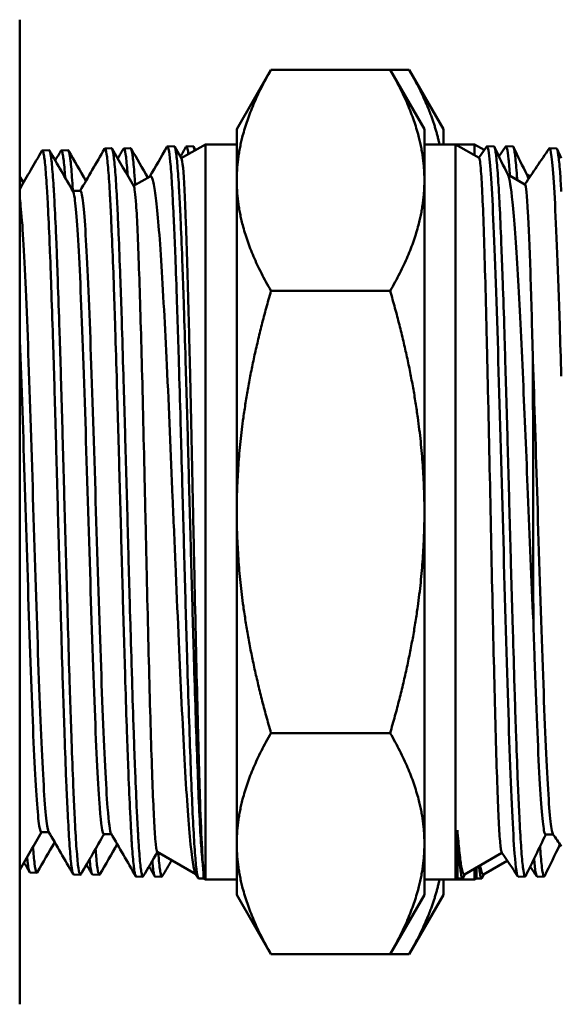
# Model space of a CAD drawing. Header units: inches. Extents: x 1 to 203, y 4 to 128.
# Tile 9 of 127: x 58.093 to 58.712, y 19.419 to 20.544. Entities that reach past the tile are written whole.
import ezdxf

# ---------------------------------------------------------------- set-up
doc = ezdxf.new("R2010")
doc.units = ezdxf.units.IN
doc.header["$LTSCALE"] = 6
doc.header["$MEASUREMENT"] = 0
doc.layers.add('Visible (ANSI)', color=7, linetype='Continuous', lineweight=50)

msp = doc.modelspace()

# ---------------------------------------------------------------- linework, layer by layer
at = {"layer": 'Visible (ANSI)'}
for p, q in [((58.0934, 20.5438), (58.0934, 19.4188)), ((58.3413, 20.4188), (58.3804, 20.4865)), ((58.3804, 20.4865), (58.5165, 20.4865)), ((58.5556, 20.4188), (58.5165, 20.4865)), ((58.5165, 20.4865), (58.5382, 20.4865)), ((58.5773, 20.4188), (58.5382, 20.4865)), ((58.3413, 20.4188), (58.3413, 20.3602)), ((58.5556, 20.3602), (58.5556, 20.4188)), ((58.5773, 20.4013), (58.5773, 20.4188)), ((58.1907, 20.3966), (58.1984, 20.3968)), ((58.2124, 20.3966), (58.2201, 20.3968)), ((58.2621, 20.3988), (58.2698, 20.3991)), ((58.2704, 20.3985), (58.2782, 20.385)), ((58.278, 20.3854), (58.3056, 20.4013)), ((58.2838, 20.3988), (58.2915, 20.3991)), ((58.2921, 20.3985), (58.2943, 20.3948)), ((58.3056, 20.4013), (58.3056, 19.5613)), ((58.3056, 20.4013), (58.3413, 20.4013)), ((58.5913, 20.4013), (58.5556, 20.4013)), ((58.5913, 19.5613), (58.5913, 20.4013)), ((58.6181, 20.3858), (58.5913, 20.4013)), ((58.613, 20.4013), (58.5913, 20.4013)), ((58.613, 20.3888), (58.613, 20.4013)), ((58.624, 20.3949), (58.613, 20.4013)), ((58.6179, 20.3859), (58.6265, 20.3986)), ((58.635, 20.3988), (58.627, 20.3991)), ((58.6407, 20.3876), (58.6482, 20.3986)), ((58.6566, 20.3988), (58.6487, 20.3991)), ((58.7064, 20.3966), (58.6984, 20.3968)), ((58.1192, 20.3944), (58.127, 20.3946)), ((58.1409, 20.3944), (58.1487, 20.3946)), ((58.6291, 20.392), (58.6291, 20.392)), ((58.2732, 20.381), (58.2732, 20.381)), ((58.2235, 20.3539), (58.2425, 20.3648)), ((58.2664, 20.3692), (58.2664, 20.3692)), ((58.6704, 20.3556), (58.6507, 20.367)), ((58.6764, 20.3647), (58.6724, 20.367)), ((58.7024, 20.3711), (58.7024, 20.3711)), ((58.3413, 20.3602), (58.3413, 19.9813)), ((58.5556, 19.9813), (58.5556, 20.3602)), ((58.1541, 20.3482), (58.1627, 20.3482)), ((58.3804, 20.2339), (58.5165, 20.2339)), ((58.3413, 19.9813), (58.3413, 19.6024)), ((58.5556, 19.6024), (58.5556, 19.9813)), ((58.3804, 19.7287), (58.5165, 19.7287)), ((58.1181, 19.6155), (58.1267, 19.6155)), ((58.1895, 19.6133), (58.1981, 19.6133)), ((58.5933, 19.6178), (58.5933, 19.5625)), ((58.6939, 19.6129), (58.7026, 19.6129)), ((58.3413, 19.6024), (58.3413, 19.5438)), ((58.5556, 19.5438), (58.5556, 19.6024)), ((58.2505, 19.5931), (58.2947, 19.5676)), ((58.6441, 19.5918), (58.6014, 19.5671)), ((58.3027, 19.5755), (58.3027, 19.5755)), ((58.6502, 19.5828), (58.6231, 19.5671)), ((58.1052, 19.5693), (58.1129, 19.5691)), ((58.155, 19.5671), (58.1627, 19.5668)), ((58.1766, 19.5671), (58.1844, 19.5668)), ((58.2264, 19.5649), (58.2341, 19.5646)), ((58.2481, 19.5649), (58.2558, 19.5646)), ((58.2973, 19.5631), (58.2943, 19.5683)), ((58.3035, 19.5625), (58.3035, 19.5689)), ((58.6019, 19.5674), (58.5999, 19.5633)), ((58.613, 19.5613), (58.613, 19.5738)), ((58.615, 19.575), (58.615, 19.5625)), ((58.6235, 19.5674), (58.6216, 19.5633)), ((58.6707, 19.5649), (58.6627, 19.5646)), ((58.6924, 19.5649), (58.6844, 19.5646)), ((58.2978, 19.5626), (58.3035, 19.5625)), ((58.3035, 19.5625), (58.3056, 19.5613)), ((58.3056, 19.5613), (58.3413, 19.5613)), ((58.5913, 19.5613), (58.5556, 19.5613)), ((58.5773, 19.5438), (58.5773, 19.5613)), ((58.5933, 19.5625), (58.5913, 19.5613)), ((58.613, 19.5613), (58.5913, 19.5613)), ((58.5992, 19.5626), (58.5933, 19.5625)), ((58.615, 19.5625), (58.613, 19.5613)), ((58.6209, 19.5626), (58.615, 19.5625)), ((58.3413, 19.5438), (58.3804, 19.4761)), ((58.5556, 19.5438), (58.5165, 19.4761)), ((58.5773, 19.5438), (58.5382, 19.4761)), ((58.3804, 19.4761), (58.5165, 19.4761)), ((58.5165, 19.4761), (58.5382, 19.4761))]:
    msp.add_line(p, q, dxfattribs=at)
for points, weights in [([(58.3804, 20.4865), (58.3413, 20.4188), (58.3413, 20.3602)], [1.39426173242, 1.50210825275, 1.50210825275]), ([(58.5556, 20.3602), (58.5556, 20.4188), (58.5165, 20.4865)], [1.50210825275, 1.50210825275, 1.39426173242]), ([(58.5728, 20.4013), (58.5643, 20.4412), (58.5382, 20.4865)], [1.48907204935, 1.46461279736, 1.39426173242]), ([(58.3413, 20.3602), (58.3413, 20.3015), (58.3804, 20.2339)], [1.50210825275, 1.50210825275, 1.39426173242]), ([(58.5165, 20.2339), (58.5556, 20.3015), (58.5556, 20.3602)], [1.39426173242, 1.50210825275, 1.50210825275]), ([(58.3413, 19.9813), (58.3413, 20.0985), (58.3804, 20.2339)], [1.50210825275, 1.50210825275, 1.39426173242]), ([(58.5556, 19.9813), (58.5556, 20.0985), (58.5165, 20.2339)], [1.50210825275, 1.50210825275, 1.39426173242]), ([(58.3804, 19.7287), (58.3413, 19.864), (58.3413, 19.9813)], [1.39426173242, 1.50210825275, 1.50210825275]), ([(58.5165, 19.7287), (58.5556, 19.864), (58.5556, 19.9813)], [1.39426173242, 1.50210825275, 1.50210825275]), ([(58.3804, 19.7287), (58.3413, 19.661), (58.3413, 19.6024)], [1.39426173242, 1.50210825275, 1.50210825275]), ([(58.5556, 19.6024), (58.5556, 19.661), (58.5165, 19.7287)], [1.50210825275, 1.50210825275, 1.39426173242]), ([(58.3413, 19.6024), (58.3413, 19.5438), (58.3804, 19.4761)], [1.50210825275, 1.50210825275, 1.39426173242]), ([(58.5165, 19.4761), (58.5556, 19.5438), (58.5556, 19.6024)], [1.39426173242, 1.50210825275, 1.50210825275]), ([(58.5382, 19.4761), (58.5643, 19.5214), (58.5728, 19.5613)], [1.39426173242, 1.46461279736, 1.48907204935])]:
    msp.add_rational_spline(points, weights, degree=2, dxfattribs=at)
for points, knots in [([(58.1902, 20.3961), (58.1904, 20.3965), (58.1906, 20.3966), (58.1908, 20.3966), (58.1914, 20.3964), (58.192, 20.3942), (58.1927, 20.3901), (58.193, 20.388), (58.1933, 20.3855), (58.1936, 20.3825), (58.194, 20.3794), (58.1943, 20.3759), (58.1946, 20.3719), (58.1953, 20.3639), (58.1959, 20.3542), (58.1965, 20.3427), (58.1969, 20.337), (58.1972, 20.3308), (58.1975, 20.3242), (58.1978, 20.3176), (58.1981, 20.3105), (58.1984, 20.3031), (58.1991, 20.2883), (58.1997, 20.2721), (58.2004, 20.2546), (58.2007, 20.2458), (58.201, 20.2367), (58.2013, 20.2273), (58.2017, 20.2179), (58.202, 20.208), (58.2023, 20.198), (58.2029, 20.178), (58.2035, 20.1572), (58.2042, 20.1356), (58.2045, 20.1248), (58.2048, 20.1138), (58.2051, 20.1026), (58.2055, 20.0914), (58.2058, 20.0799), (58.2061, 20.0685), (58.2068, 20.0455), (58.2074, 20.0224), (58.208, 19.9992), (58.2084, 19.9876), (58.2087, 19.9759), (58.209, 19.9642), (58.2093, 19.9525), (58.2096, 19.9407), (58.2099, 19.9291), (58.2106, 19.9058), (58.2112, 19.883), (58.2119, 19.8607), (58.2122, 19.8496), (58.2125, 19.8386), (58.2128, 19.8277), (58.2132, 19.8168), (58.2135, 19.806), (58.2138, 19.7955), (58.2144, 19.7745), (58.215, 19.7546), (58.2157, 19.7358), (58.216, 19.7264), (58.2163, 19.7172), (58.2166, 19.7084), (58.217, 19.6995), (58.2173, 19.6909), (58.2176, 19.6828), (58.2183, 19.6664), (58.2189, 19.6516), (58.2195, 19.6384), (58.2199, 19.6318), (58.2202, 19.6256), (58.2205, 19.6198), (58.2208, 19.614), (58.2211, 19.6085), (58.2214, 19.6036), (58.2221, 19.5937), (58.2227, 19.5857), (58.2234, 19.5796), (58.2237, 19.5765), (58.224, 19.5739), (58.2243, 19.5718), (58.2247, 19.5697), (58.225, 19.568), (58.2253, 19.5669), (58.2257, 19.5655), (58.226, 19.5649), (58.2264, 19.5649)], [0.76823515, 0.76823515, 0.76823515, 0.76823515, 0.76953125, 0.76953125, 0.76953125, 0.7734375, 0.7734375, 0.7734375, 0.77539063, 0.77539063, 0.77539063, 0.77734375, 0.77734375, 0.77734375, 0.78125, 0.78125, 0.78125, 0.78320313, 0.78320313, 0.78320313, 0.78515625, 0.78515625, 0.78515625, 0.7890625, 0.7890625, 0.7890625, 0.79101563, 0.79101563, 0.79101563, 0.79296875, 0.79296875, 0.79296875, 0.796875, 0.796875, 0.796875, 0.79882813, 0.79882813, 0.79882813, 0.80078125, 0.80078125, 0.80078125, 0.8046875, 0.8046875, 0.8046875, 0.80664063, 0.80664063, 0.80664063, 0.80859375, 0.80859375, 0.80859375, 0.8125, 0.8125, 0.8125, 0.81445313, 0.81445313, 0.81445313, 0.81640625, 0.81640625, 0.81640625, 0.8203125, 0.8203125, 0.8203125, 0.82226563, 0.82226563, 0.82226563, 0.82421875, 0.82421875, 0.82421875, 0.828125, 0.828125, 0.828125, 0.83007813, 0.83007813, 0.83007813, 0.83203125, 0.83203125, 0.83203125, 0.8359375, 0.8359375, 0.8359375, 0.83789063, 0.83789063, 0.83789063, 0.83984375, 0.83984375, 0.83984375, 0.8420985, 0.8420985, 0.8420985, 0.8420985]), ([(58.2346, 19.5651), (58.2341, 19.5641), (58.2335, 19.5647), (58.233, 19.5669), (58.2327, 19.5681), (58.2323, 19.5698), (58.232, 19.572), (58.2317, 19.5741), (58.2314, 19.5768), (58.231, 19.58), (58.2304, 19.5863), (58.2297, 19.5945), (58.2291, 19.6044), (58.2288, 19.6093), (58.2285, 19.6148), (58.2282, 19.6206), (58.2279, 19.6265), (58.2275, 19.6329), (58.2272, 19.6396), (58.2266, 19.653), (58.2259, 19.6679), (58.2253, 19.6842), (58.225, 19.6924), (58.2246, 19.7009), (58.2243, 19.7098), (58.224, 19.7187), (58.2237, 19.728), (58.2234, 19.7375), (58.2227, 19.7565), (58.2221, 19.7765), (58.2215, 19.7974), (58.2212, 19.8078), (58.2209, 19.8185), (58.2205, 19.8294), (58.2202, 19.8403), (58.2199, 19.8515), (58.2195, 19.8628), (58.2189, 19.8852), (58.2182, 19.908), (58.2176, 19.9312), (58.2173, 19.9427), (58.217, 19.9543), (58.2167, 19.9661), (58.2164, 19.9778), (58.2161, 19.9896), (58.2157, 20.0013), (58.2151, 20.0247), (58.2145, 20.0478), (58.2138, 20.0705), (58.2135, 20.0819), (58.2132, 20.0932), (58.2128, 20.1044), (58.2125, 20.1156), (58.2122, 20.1267), (58.2119, 20.1376), (58.2112, 20.1593), (58.2106, 20.1801), (58.21, 20.1999), (58.2097, 20.2097), (58.2094, 20.2194), (58.209, 20.2288), (58.2087, 20.2382), (58.2084, 20.2474), (58.208, 20.2562), (58.2074, 20.2738), (58.2068, 20.2899), (58.2061, 20.3045), (58.2058, 20.3118), (58.2055, 20.3188), (58.2052, 20.3253), (58.2049, 20.3319), (58.2046, 20.3381), (58.2042, 20.3439), (58.2036, 20.3553), (58.203, 20.3649), (58.2023, 20.3727), (58.202, 20.3766), (58.2017, 20.3801), (58.2013, 20.3831), (58.201, 20.3861), (58.2007, 20.3886), (58.2004, 20.3906), (58.1997, 20.3947), (58.1991, 20.3967), (58.1985, 20.3968), (58.1985, 20.3968), (58.1984, 20.3968), (58.1984, 20.3968)], [0.14102514, 0.14102514, 0.14102514, 0.14102514, 0.14453125, 0.14453125, 0.14453125, 0.14648437, 0.14648437, 0.14648437, 0.1484375, 0.1484375, 0.1484375, 0.15234375, 0.15234375, 0.15234375, 0.15429687, 0.15429687, 0.15429687, 0.15625, 0.15625, 0.15625, 0.16015625, 0.16015625, 0.16015625, 0.16210937, 0.16210937, 0.16210937, 0.1640625, 0.1640625, 0.1640625, 0.16796875, 0.16796875, 0.16796875, 0.16992187, 0.16992187, 0.16992187, 0.171875, 0.171875, 0.171875, 0.17578125, 0.17578125, 0.17578125, 0.17773437, 0.17773437, 0.17773437, 0.1796875, 0.1796875, 0.1796875, 0.18359375, 0.18359375, 0.18359375, 0.18554687, 0.18554687, 0.18554687, 0.1875, 0.1875, 0.1875, 0.19140625, 0.19140625, 0.19140625, 0.19335937, 0.19335937, 0.19335937, 0.1953125, 0.1953125, 0.1953125, 0.19921875, 0.19921875, 0.19921875, 0.20117187, 0.20117187, 0.20117187, 0.203125, 0.203125, 0.203125, 0.20703125, 0.20703125, 0.20703125, 0.20898437, 0.20898437, 0.20898437, 0.2109375, 0.2109375, 0.2109375, 0.21484375, 0.21484375, 0.21484375, 0.21497437, 0.21497437, 0.21497437, 0.21497437]), ([(58.2118, 20.3961), (58.2121, 20.3965), (58.2123, 20.3966), (58.2125, 20.3966), (58.2131, 20.3964), (58.2137, 20.3942), (58.2144, 20.3901), (58.2147, 20.388), (58.215, 20.3855), (58.2153, 20.3825), (58.2156, 20.3794), (58.216, 20.3759), (58.2163, 20.3719), (58.2165, 20.3699), (58.2166, 20.3678), (58.2168, 20.3655)], [0.76823515, 0.76823515, 0.76823515, 0.76823515, 0.76953125, 0.76953125, 0.76953125, 0.7734375, 0.7734375, 0.7734375, 0.77539063, 0.77539063, 0.77539063, 0.77734375, 0.77734375, 0.77734375, 0.77833231, 0.77833231, 0.77833231, 0.77833231]), ([(58.2253, 20.3549), (58.2249, 20.3617), (58.2244, 20.3676), (58.224, 20.3727), (58.2237, 20.3766), (58.2233, 20.3801), (58.223, 20.3831), (58.2227, 20.3861), (58.2224, 20.3886), (58.2221, 20.3906), (58.2214, 20.3947), (58.2208, 20.3967), (58.2202, 20.3968), (58.2202, 20.3968), (58.2201, 20.3968), (58.2201, 20.3968)], [0.20445496, 0.20445496, 0.20445496, 0.20445496, 0.20703125, 0.20703125, 0.20703125, 0.20898437, 0.20898437, 0.20898437, 0.2109375, 0.2109375, 0.2109375, 0.21484375, 0.21484375, 0.21484375, 0.21497437, 0.21497437, 0.21497437, 0.21497437]), ([(58.2616, 20.3984), (58.2616, 20.3984), (58.2616, 20.3984), (58.2616, 20.3984), (58.2619, 20.3989), (58.2622, 20.399), (58.2625, 20.3985), (58.2629, 20.398), (58.2632, 20.3971), (58.2635, 20.3957), (58.2642, 20.3928), (58.2648, 20.388), (58.2654, 20.3813), (58.2657, 20.378), (58.266, 20.3742), (58.2664, 20.3699), (58.2667, 20.3656), (58.267, 20.3608), (58.2673, 20.3556), (58.2679, 20.3452), (58.2686, 20.3331), (58.2692, 20.3193), (58.2696, 20.3125), (58.2699, 20.3051), (58.2702, 20.2975), (58.2705, 20.2898), (58.2708, 20.2818), (58.2712, 20.2735), (58.2718, 20.2568), (58.2724, 20.2389), (58.273, 20.2197), (58.2733, 20.2101), (58.2737, 20.2001), (58.274, 20.19), (58.2743, 20.1798), (58.2746, 20.1694), (58.275, 20.1589), (58.2756, 20.1378), (58.2762, 20.116), (58.2769, 20.0935), (58.2772, 20.0822), (58.2775, 20.0707), (58.2778, 20.0591), (58.2781, 20.0476), (58.2784, 20.036), (58.2788, 20.0244), (58.2794, 20.0012), (58.28, 19.978), (58.2807, 19.9547), (58.281, 19.943), (58.2813, 19.9313), (58.2817, 19.9196), (58.282, 19.908), (58.2823, 19.8965), (58.2826, 19.8852), (58.2832, 19.8625), (58.2838, 19.8403), (58.2845, 19.8188), (58.2851, 19.7972), (58.2858, 19.7762), (58.2864, 19.7565), (58.2871, 19.7369), (58.2877, 19.7183), (58.2883, 19.701), (58.2889, 19.6836), (58.2896, 19.6674), (58.2902, 19.6529), (58.2908, 19.6384), (58.2915, 19.6256), (58.2921, 19.6143), (58.2928, 19.6031), (58.2934, 19.5934), (58.294, 19.5858), (58.2947, 19.5781), (58.2953, 19.5724), (58.2959, 19.5685), (58.2965, 19.5646), (58.2972, 19.5627), (58.2978, 19.5626)], [0.91402534, 0.91402534, 0.91402534, 0.91402534, 0.9140625, 0.9140625, 0.9140625, 0.91601563, 0.91601563, 0.91601563, 0.91796875, 0.91796875, 0.91796875, 0.921875, 0.921875, 0.921875, 0.92382812, 0.92382812, 0.92382812, 0.92578125, 0.92578125, 0.92578125, 0.9296875, 0.9296875, 0.9296875, 0.93164062, 0.93164062, 0.93164062, 0.93359375, 0.93359375, 0.93359375, 0.9375, 0.9375, 0.9375, 0.93945312, 0.93945312, 0.93945312, 0.94140625, 0.94140625, 0.94140625, 0.9453125, 0.9453125, 0.9453125, 0.94726562, 0.94726562, 0.94726562, 0.94921875, 0.94921875, 0.94921875, 0.953125, 0.953125, 0.953125, 0.95507812, 0.95507812, 0.95507812, 0.95703125, 0.95703125, 0.95703125, 0.9609375, 0.9609375, 0.9609375, 0.96484375, 0.96484375, 0.96484375, 0.96875, 0.96875, 0.96875, 0.97265625, 0.97265625, 0.97265625, 0.9765625, 0.9765625, 0.9765625, 0.98046875, 0.98046875, 0.98046875, 0.984375, 0.984375, 0.984375, 0.98824381, 0.98824381, 0.98824381, 0.98824381]), ([(58.3035, 19.5689), (58.3029, 19.5731), (58.3023, 19.5791), (58.3017, 19.5869), (58.301, 19.5948), (58.3004, 19.6044), (58.2997, 19.616), (58.2991, 19.6275), (58.2984, 19.6407), (58.2978, 19.6553), (58.2972, 19.6699), (58.2966, 19.686), (58.296, 19.7036), (58.2953, 19.7212), (58.2947, 19.74), (58.294, 19.7598), (58.2934, 19.7795), (58.2927, 19.8003), (58.2921, 19.8221), (58.2915, 19.8438), (58.2909, 19.8662), (58.2902, 19.8889), (58.2896, 19.9116), (58.289, 19.9347), (58.2883, 19.9582), (58.288, 19.9699), (58.2877, 19.9817), (58.2873, 19.9934), (58.287, 20.0051), (58.2867, 20.0167), (58.2864, 20.0282), (58.2858, 20.0514), (58.2852, 20.0742), (58.2845, 20.0968), (58.2842, 20.1081), (58.2839, 20.1193), (58.2836, 20.1302), (58.2832, 20.1412), (58.2829, 20.1519), (58.2826, 20.1623), (58.282, 20.1833), (58.2813, 20.2034), (58.2807, 20.2226), (58.2804, 20.2322), (58.28, 20.2415), (58.2797, 20.2505), (58.2794, 20.2594), (58.2791, 20.268), (58.2788, 20.2762), (58.2782, 20.2927), (58.2775, 20.3078), (58.2769, 20.3214), (58.2766, 20.3282), (58.2762, 20.3347), (58.2759, 20.3406), (58.2756, 20.3466), (58.2753, 20.3521), (58.275, 20.3572), (58.2743, 20.3673), (58.2737, 20.3757), (58.2731, 20.3823), (58.2728, 20.3856), (58.2725, 20.3884), (58.2721, 20.3908), (58.2718, 20.3931), (58.2715, 20.3949), (58.2712, 20.3963), (58.2708, 20.3976), (58.2705, 20.3985), (58.2702, 20.3988), (58.2701, 20.399), (58.2699, 20.3991), (58.2698, 20.3991)], [0, 0, 0, 0, 0.00390625, 0.00390625, 0.00390625, 0.0078125, 0.0078125, 0.0078125, 0.01171875, 0.01171875, 0.01171875, 0.015625, 0.015625, 0.015625, 0.01953125, 0.01953125, 0.01953125, 0.0234375, 0.0234375, 0.0234375, 0.02734375, 0.02734375, 0.02734375, 0.03125, 0.03125, 0.03125, 0.03320312, 0.03320312, 0.03320312, 0.03515625, 0.03515625, 0.03515625, 0.0390625, 0.0390625, 0.0390625, 0.04101562, 0.04101562, 0.04101562, 0.04296875, 0.04296875, 0.04296875, 0.046875, 0.046875, 0.046875, 0.04882812, 0.04882812, 0.04882812, 0.05078125, 0.05078125, 0.05078125, 0.0546875, 0.0546875, 0.0546875, 0.05664062, 0.05664062, 0.05664062, 0.05859375, 0.05859375, 0.05859375, 0.0625, 0.0625, 0.0625, 0.06445312, 0.06445312, 0.06445312, 0.06640625, 0.06640625, 0.06640625, 0.06835937, 0.06835937, 0.06835937, 0.06910115, 0.06910115, 0.06910115, 0.06910115]), ([(58.2832, 20.3984), (58.2832, 20.3984), (58.2833, 20.3984), (58.2833, 20.3984), (58.2836, 20.3989), (58.2839, 20.399), (58.2842, 20.3985), (58.2845, 20.398), (58.2849, 20.3971), (58.2852, 20.3957), (58.2855, 20.3942), (58.2858, 20.3924), (58.2861, 20.3901)], [0.914025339, 0.914025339, 0.914025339, 0.914025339, 0.9140625, 0.9140625, 0.9140625, 0.916015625, 0.916015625, 0.916015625, 0.91796875, 0.91796875, 0.91796875, 0.919875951, 0.919875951, 0.919875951, 0.919875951]), ([(58.2933, 20.3942), (58.2931, 20.395), (58.293, 20.3957), (58.2928, 20.3963), (58.2925, 20.3976), (58.2922, 20.3985), (58.2919, 20.3988), (58.2918, 20.399), (58.2916, 20.3991), (58.2915, 20.3991)], [0.06553607, 0.06553607, 0.06553607, 0.06553607, 0.06640625, 0.06640625, 0.06640625, 0.068359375, 0.068359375, 0.068359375, 0.069101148, 0.069101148, 0.069101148, 0.069101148]), ([(58.6713, 19.5655), (58.6712, 19.5653), (58.6711, 19.5651), (58.671, 19.565), (58.6707, 19.5647), (58.6703, 19.5649), (58.67, 19.5655), (58.6694, 19.5668), (58.6688, 19.5701), (58.6681, 19.5754), (58.6678, 19.578), (58.6674, 19.5811), (58.6671, 19.5847), (58.6668, 19.5883), (58.6665, 19.5924), (58.6662, 19.5969), (58.6655, 19.6058), (58.6649, 19.6166), (58.6643, 19.6292), (58.664, 19.6355), (58.6636, 19.6423), (58.6633, 19.6494), (58.663, 19.6565), (58.6626, 19.6639), (58.6623, 19.6717), (58.6617, 19.6874), (58.661, 19.7044), (58.6604, 19.7229), (58.6601, 19.7322), (58.6598, 19.7418), (58.6594, 19.7516), (58.6591, 19.7614), (58.6588, 19.7714), (58.6585, 19.7817), (58.6579, 19.8022), (58.6572, 19.8236), (58.6566, 19.8459), (58.6562, 19.8571), (58.6559, 19.8685), (58.6556, 19.8799), (58.6553, 19.8913), (58.6549, 19.9027), (58.6546, 19.9143), (58.654, 19.9373), (58.6534, 19.9606), (58.6527, 19.9843), (58.6524, 19.9961), (58.6521, 20.0079), (58.6518, 20.0196), (58.6514, 20.0313), (58.6511, 20.0429), (58.6508, 20.0544), (58.6502, 20.0774), (58.6495, 20.1001), (58.6489, 20.1223), (58.6486, 20.1334), (58.6482, 20.1444), (58.6479, 20.1551), (58.6476, 20.1658), (58.6473, 20.1762), (58.647, 20.1864), (58.6464, 20.2067), (58.6457, 20.2261), (58.645, 20.2444), (58.6447, 20.2536), (58.6444, 20.2625), (58.6441, 20.271), (58.6437, 20.2794), (58.6434, 20.2875), (58.6431, 20.2952), (58.6425, 20.3106), (58.6419, 20.3245), (58.6412, 20.3369), (58.6409, 20.3431), (58.6406, 20.3489), (58.6403, 20.3542), (58.6399, 20.3595), (58.6396, 20.3643), (58.6393, 20.3686), (58.6386, 20.3774), (58.638, 20.3843), (58.6374, 20.3893), (58.637, 20.3918), (58.6367, 20.3938), (58.6364, 20.3953), (58.6361, 20.3968), (58.6358, 20.3979), (58.6355, 20.3984), (58.6353, 20.3987), (58.6351, 20.3988), (58.635, 20.3988)], [0.84116821, 0.84116821, 0.84116821, 0.84116821, 0.84179687, 0.84179687, 0.84179687, 0.84375, 0.84375, 0.84375, 0.84765625, 0.84765625, 0.84765625, 0.84960937, 0.84960937, 0.84960937, 0.8515625, 0.8515625, 0.8515625, 0.85546875, 0.85546875, 0.85546875, 0.85742187, 0.85742187, 0.85742187, 0.859375, 0.859375, 0.859375, 0.86328125, 0.86328125, 0.86328125, 0.86523437, 0.86523437, 0.86523437, 0.8671875, 0.8671875, 0.8671875, 0.87109375, 0.87109375, 0.87109375, 0.87304687, 0.87304687, 0.87304687, 0.875, 0.875, 0.875, 0.87890625, 0.87890625, 0.87890625, 0.88085937, 0.88085937, 0.88085937, 0.8828125, 0.8828125, 0.8828125, 0.88671875, 0.88671875, 0.88671875, 0.88867187, 0.88867187, 0.88867187, 0.890625, 0.890625, 0.890625, 0.89453125, 0.89453125, 0.89453125, 0.89648437, 0.89648437, 0.89648437, 0.8984375, 0.8984375, 0.8984375, 0.90234375, 0.90234375, 0.90234375, 0.90429687, 0.90429687, 0.90429687, 0.90625, 0.90625, 0.90625, 0.91015625, 0.91015625, 0.91015625, 0.91210937, 0.91210937, 0.91210937, 0.9140625, 0.9140625, 0.9140625, 0.91509231, 0.91509231, 0.91509231, 0.91509231]), ([(58.6615, 20.3607), (58.6613, 20.3635), (58.6612, 20.3661), (58.661, 20.3686), (58.6603, 20.3774), (58.6597, 20.3843), (58.6591, 20.3893), (58.6587, 20.3918), (58.6584, 20.3938), (58.6581, 20.3953), (58.6578, 20.3968), (58.6575, 20.3979), (58.6572, 20.3984), (58.657, 20.3987), (58.6568, 20.3988), (58.6567, 20.3988)], [0.905135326, 0.905135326, 0.905135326, 0.905135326, 0.90625, 0.90625, 0.90625, 0.91015625, 0.91015625, 0.91015625, 0.912109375, 0.912109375, 0.912109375, 0.9140625, 0.9140625, 0.9140625, 0.915092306, 0.915092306, 0.915092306, 0.915092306]), ([(58.7119, 20.3476), (58.7114, 20.3562), (58.711, 20.3636), (58.7105, 20.3701), (58.7101, 20.3742), (58.7098, 20.3779), (58.7095, 20.3811), (58.7092, 20.3843), (58.7089, 20.387), (58.7085, 20.3892), (58.7079, 20.3936), (58.7072, 20.396), (58.7066, 20.3965), (58.7065, 20.3966), (58.7064, 20.3966), (58.7064, 20.3966)], [0.75869332, 0.75869332, 0.75869332, 0.75869332, 0.76171875, 0.76171875, 0.76171875, 0.76367187, 0.76367187, 0.76367187, 0.765625, 0.765625, 0.765625, 0.76953125, 0.76953125, 0.76953125, 0.76997333, 0.76997333, 0.76997333, 0.76997333]), ([(58.1187, 20.3939), (58.119, 20.3944), (58.1193, 20.3945), (58.1196, 20.3942), (58.1199, 20.3939), (58.1202, 20.393), (58.1205, 20.3917), (58.1209, 20.3904), (58.1212, 20.3886), (58.1215, 20.3862), (58.1222, 20.3816), (58.1228, 20.375), (58.1234, 20.3667), (58.1237, 20.3625), (58.1241, 20.3578), (58.1244, 20.3527), (58.1247, 20.3476), (58.125, 20.342), (58.1254, 20.336), (58.126, 20.3239), (58.1267, 20.3103), (58.1273, 20.2952), (58.1276, 20.2876), (58.1279, 20.2797), (58.1283, 20.2714), (58.1286, 20.263), (58.1289, 20.2543), (58.1292, 20.2452), (58.1298, 20.2271), (58.1305, 20.208), (58.1311, 20.1879), (58.1315, 20.1778), (58.1318, 20.1675), (58.1321, 20.1569), (58.1324, 20.1463), (58.1328, 20.1354), (58.1331, 20.1244), (58.1337, 20.1023), (58.1344, 20.0799), (58.135, 20.057), (58.1353, 20.0456), (58.1356, 20.034), (58.1359, 20.0224), (58.1363, 20.0108), (58.1366, 19.999), (58.1369, 19.9872), (58.1376, 19.9637), (58.1382, 19.9405), (58.1389, 19.9175), (58.1392, 19.906), (58.1395, 19.8945), (58.1398, 19.8832), (58.1401, 19.8718), (58.1405, 19.8604), (58.1408, 19.8493), (58.1414, 19.827), (58.142, 19.8056), (58.1427, 19.7851), (58.143, 19.7749), (58.1434, 19.7649), (58.1437, 19.7551), (58.144, 19.7453), (58.1443, 19.7356), (58.1447, 19.7264), (58.1453, 19.7079), (58.1459, 19.6908), (58.1465, 19.6751), (58.1469, 19.6673), (58.1472, 19.6598), (58.1475, 19.6527), (58.1478, 19.6455), (58.1482, 19.6387), (58.1485, 19.6324), (58.1491, 19.6197), (58.1498, 19.6089), (58.1504, 19.5998), (58.1507, 19.5953), (58.1511, 19.5912), (58.1514, 19.5876), (58.1517, 19.5839), (58.152, 19.5807), (58.1523, 19.5781), (58.153, 19.5727), (58.1536, 19.5693), (58.1543, 19.5679), (58.1545, 19.5674), (58.1547, 19.5671), (58.155, 19.5671)], [0.62323195, 0.62323195, 0.62323195, 0.62323195, 0.625, 0.625, 0.625, 0.62695313, 0.62695313, 0.62695313, 0.62890625, 0.62890625, 0.62890625, 0.6328125, 0.6328125, 0.6328125, 0.63476563, 0.63476563, 0.63476563, 0.63671875, 0.63671875, 0.63671875, 0.640625, 0.640625, 0.640625, 0.64257813, 0.64257813, 0.64257813, 0.64453125, 0.64453125, 0.64453125, 0.6484375, 0.6484375, 0.6484375, 0.65039063, 0.65039063, 0.65039063, 0.65234375, 0.65234375, 0.65234375, 0.65625, 0.65625, 0.65625, 0.65820313, 0.65820313, 0.65820313, 0.66015625, 0.66015625, 0.66015625, 0.6640625, 0.6640625, 0.6640625, 0.66601563, 0.66601563, 0.66601563, 0.66796875, 0.66796875, 0.66796875, 0.671875, 0.671875, 0.671875, 0.67382813, 0.67382813, 0.67382813, 0.67578125, 0.67578125, 0.67578125, 0.6796875, 0.6796875, 0.6796875, 0.68164063, 0.68164063, 0.68164063, 0.68359375, 0.68359375, 0.68359375, 0.6875, 0.6875, 0.6875, 0.68945313, 0.68945313, 0.68945313, 0.69140625, 0.69140625, 0.69140625, 0.6953125, 0.6953125, 0.6953125, 0.69672185, 0.69672185, 0.69672185, 0.69672185]), ([(58.1633, 19.5673), (58.1632, 19.5671), (58.1631, 19.567), (58.163, 19.5669), (58.1626, 19.5667), (58.1623, 19.5669), (58.162, 19.5677), (58.1613, 19.5692), (58.1607, 19.5726), (58.16, 19.578), (58.1597, 19.5807), (58.1594, 19.5839), (58.1591, 19.5875), (58.1588, 19.5912), (58.1585, 19.5953), (58.1581, 19.5999), (58.1575, 19.6091), (58.1568, 19.62), (58.1562, 19.6326), (58.1559, 19.6389), (58.1556, 19.6456), (58.1552, 19.6528), (58.1549, 19.6599), (58.1546, 19.6675), (58.1543, 19.6754), (58.1536, 19.6913), (58.153, 19.7084), (58.1524, 19.7268), (58.1521, 19.7359), (58.1517, 19.7455), (58.1514, 19.7553), (58.1511, 19.7651), (58.1507, 19.7753), (58.1504, 19.7856), (58.1498, 19.8063), (58.1491, 19.8277), (58.1485, 19.8498), (58.1482, 19.8608), (58.1479, 19.872), (58.1476, 19.8834), (58.1472, 19.8948), (58.1469, 19.9064), (58.1466, 19.918), (58.146, 19.9412), (58.1453, 19.9644), (58.1446, 19.9877), (58.1443, 19.9993), (58.144, 20.011), (58.1437, 20.0227), (58.1434, 20.0343), (58.143, 20.046), (58.1427, 20.0576), (58.1421, 20.0806), (58.1415, 20.103), (58.1408, 20.1249), (58.1405, 20.1358), (58.1402, 20.1465), (58.1399, 20.1571), (58.1395, 20.1677), (58.1392, 20.1782), (58.1389, 20.1884), (58.1382, 20.2087), (58.1376, 20.2277), (58.1369, 20.2456), (58.1366, 20.2546), (58.1363, 20.2632), (58.136, 20.2716), (58.1357, 20.2799), (58.1354, 20.288), (58.135, 20.2956), (58.1344, 20.3108), (58.1337, 20.3244), (58.1331, 20.3363), (58.1328, 20.3422), (58.1324, 20.3478), (58.1321, 20.3529), (58.1318, 20.3581), (58.1315, 20.3628), (58.1312, 20.367), (58.1305, 20.3754), (58.1299, 20.3819), (58.1293, 20.3865), (58.1289, 20.3888), (58.1286, 20.3906), (58.1283, 20.3919), (58.128, 20.3933), (58.1276, 20.3941), (58.1273, 20.3944), (58.1272, 20.3946), (58.1271, 20.3946), (58.127, 20.3946)], [0.28648481, 0.28648481, 0.28648481, 0.28648481, 0.28710937, 0.28710937, 0.28710937, 0.2890625, 0.2890625, 0.2890625, 0.29296875, 0.29296875, 0.29296875, 0.29492187, 0.29492187, 0.29492187, 0.296875, 0.296875, 0.296875, 0.30078125, 0.30078125, 0.30078125, 0.30273437, 0.30273437, 0.30273437, 0.3046875, 0.3046875, 0.3046875, 0.30859375, 0.30859375, 0.30859375, 0.31054687, 0.31054687, 0.31054687, 0.3125, 0.3125, 0.3125, 0.31640625, 0.31640625, 0.31640625, 0.31835937, 0.31835937, 0.31835937, 0.3203125, 0.3203125, 0.3203125, 0.32421875, 0.32421875, 0.32421875, 0.32617187, 0.32617187, 0.32617187, 0.328125, 0.328125, 0.328125, 0.33203125, 0.33203125, 0.33203125, 0.33398437, 0.33398437, 0.33398437, 0.3359375, 0.3359375, 0.3359375, 0.33984375, 0.33984375, 0.33984375, 0.34179687, 0.34179687, 0.34179687, 0.34375, 0.34375, 0.34375, 0.34765625, 0.34765625, 0.34765625, 0.34960937, 0.34960937, 0.34960937, 0.3515625, 0.3515625, 0.3515625, 0.35546875, 0.35546875, 0.35546875, 0.35742187, 0.35742187, 0.35742187, 0.359375, 0.359375, 0.359375, 0.36004681, 0.36004681, 0.36004681, 0.36004681]), ([(58.1404, 20.3939), (58.1407, 20.3944), (58.141, 20.3945), (58.1413, 20.3942), (58.1416, 20.3939), (58.1419, 20.393), (58.1422, 20.3917), (58.1426, 20.3904), (58.1429, 20.3886), (58.1432, 20.3862), (58.1439, 20.3816), (58.1445, 20.375), (58.1451, 20.3667), (58.1452, 20.3656), (58.1453, 20.3644), (58.1454, 20.3633)], [0.62323195, 0.62323195, 0.62323195, 0.62323195, 0.625, 0.625, 0.625, 0.62695313, 0.62695313, 0.62695313, 0.62890625, 0.62890625, 0.62890625, 0.6328125, 0.6328125, 0.6328125, 0.63332488, 0.63332488, 0.63332488, 0.63332488]), ([(58.1541, 20.3482), (58.154, 20.3498), (58.1539, 20.3514), (58.1538, 20.3529), (58.1535, 20.3581), (58.1532, 20.3628), (58.1529, 20.367), (58.1522, 20.3754), (58.1516, 20.3819), (58.151, 20.3865), (58.1506, 20.3888), (58.1503, 20.3906), (58.15, 20.3919), (58.1496, 20.3933), (58.1493, 20.3941), (58.149, 20.3944), (58.1489, 20.3946), (58.1488, 20.3946), (58.1487, 20.3946)], [0.34901919, 0.34901919, 0.34901919, 0.34901919, 0.34960937, 0.34960937, 0.34960937, 0.3515625, 0.3515625, 0.3515625, 0.35546875, 0.35546875, 0.35546875, 0.35742187, 0.35742187, 0.35742187, 0.359375, 0.359375, 0.359375, 0.36004681, 0.36004681, 0.36004681, 0.36004681]), ([(58.6439, 19.592), (58.6437, 19.5924), (58.6434, 19.5932), (58.6426, 19.5974), (58.6421, 19.6029), (58.641, 19.6184), (58.6405, 19.6283), (58.6389, 19.6653), (58.6377, 19.6992), (58.6361, 19.7596), (58.6356, 19.7804), (58.634, 19.849), (58.6328, 19.8999), (58.6307, 20.0051), (58.6295, 20.0582), (58.6279, 20.1325), (58.6274, 20.1557), (58.6258, 20.2244), (58.6246, 20.2653), (58.6225, 20.3316), (58.6213, 20.3562), (58.6195, 20.3803), (58.6188, 20.3854), (58.6181, 20.3858)], [-6.290574, -6.290574, -6.290574, -6.290574, -6.20431, -6.20431, -6.005377, -6.005377, -5.812702, -5.812702, -5.40714, -5.40714, -5.21525, -5.21525, -4.80648, -4.80648, -4.398826, -4.398826, -4.204036, -4.204036, -3.794617, -3.794617, -3.384564, -3.384564, -3.111649, -3.111649, -3.111649, -3.111649]), ([(58.3035, 19.5689), (58.3029, 19.5748), (58.3023, 19.5842), (58.3009, 19.611), (58.3001, 19.6288), (58.2984, 19.6807), (58.2974, 19.7182), (58.2952, 19.8058), (58.2941, 19.8557), (58.2924, 19.9345), (58.2918, 19.9617), (58.2902, 20.0383), (58.2892, 20.0872), (58.2876, 20.1589), (58.2869, 20.1837), (58.2853, 20.2474), (58.2843, 20.2826), (58.2821, 20.3409), (58.281, 20.3626), (58.2794, 20.3805), (58.2788, 20.384), (58.2782, 20.385)], [-10.007775, -10.007775, -10.007775, -10.007775, -9.764638, -9.764638, -9.500315, -9.500315, -9.11828, -9.11828, -8.715591, -8.715591, -8.50735, -8.50735, -8.129535, -8.129535, -7.915593, -7.915593, -7.542631, -7.542631, -7.146374, -7.146374, -6.947439, -6.947439, -6.947439, -6.947439]), ([(58.2425, 20.3648), (58.2435, 20.3654), (58.2445, 20.364), (58.2466, 20.3568), (58.2476, 20.3509), (58.2506, 20.3274), (58.2527, 20.3033), (58.2561, 20.2518), (58.2571, 20.2329), (58.2593, 20.1926), (58.2604, 20.1713), (58.2639, 20.0989), (58.266, 20.0472), (58.2691, 19.9728), (58.2702, 19.9477), (58.2736, 19.8667), (58.2758, 19.8158), (58.2802, 19.7252), (58.2823, 19.6844), (58.2856, 19.6358), (58.2867, 19.622), (58.2901, 19.5847), (58.2922, 19.5718), (58.2943, 19.5683)], [-3.086032, -3.086032, -3.086032, -3.086032, -2.949605, -2.949605, -2.806091, -2.806091, -2.532015, -2.532015, -2.397064, -2.397064, -2.266558, -2.266558, -1.974852, -1.974852, -1.826783, -1.826783, -1.493902, -1.493902, -1.136661, -1.136661, -0.964204, -0.964204, -0.583195, -0.583195, -0.583195, -0.583195]), ([(58.6512, 20.366), (58.6529, 20.3626), (58.6545, 20.3523), (58.6573, 20.3257), (58.6583, 20.3138), (58.6603, 20.286), (58.6612, 20.2701), (58.6642, 20.2178), (58.6663, 20.1772), (58.6701, 20.091), (58.6719, 20.0467), (58.6759, 19.9522), (58.6779, 19.903), (58.68, 19.8569)], [-1.783125, -1.783125, -1.783125, -1.783125, -1.46282, -1.46282, -1.277901, -1.277901, -1.089488, -1.089488, -0.722278, -0.722278, -0.37739, -0.37739, 0, 0, 0, 0]), ([(58.2505, 19.5931), (58.2498, 19.5935), (58.249, 19.5984), (58.2477, 19.6143), (58.2472, 19.623), (58.2461, 19.6446), (58.2456, 19.6575), (58.2439, 19.7031), (58.2427, 19.7418), (58.2404, 19.8299), (58.2392, 19.8783), (58.2376, 19.9525), (58.237, 19.9766), (58.2353, 20.0509), (58.2342, 20.0999), (58.2325, 20.1665), (58.2319, 20.187), (58.2308, 20.2256), (58.2302, 20.2435), (58.2286, 20.2915), (58.2275, 20.3163), (58.2255, 20.3449), (58.2246, 20.352), (58.2237, 20.3535)], [-3.726466, -3.726466, -3.726466, -3.726466, -3.466651, -3.466651, -3.283653, -3.283653, -3.099302, -3.099302, -2.712372, -2.712372, -2.325943, -2.325943, -2.142327, -2.142327, -1.757999, -1.757999, -1.573838, -1.573838, -1.38771, -1.38771, -1.019981, -1.019981, -0.734056, -0.734056, -0.734056, -0.734056]), ([(58.6795, 20.1551), (58.6785, 20.1914), (58.6777, 20.2243), (58.6758, 20.2818), (58.6748, 20.3057), (58.6728, 20.3434), (58.6716, 20.3545), (58.6705, 20.3555), (58.6705, 20.3556), (58.6704, 20.3556)], [-10.493921, -10.493921, -10.493921, -10.493921, -10.176194, -10.176194, -9.844364, -9.844364, -9.456782, -9.456782, -9.44912, -9.44912, -9.44912, -9.44912]), ([(58.1895, 19.6133), (58.188, 19.6133), (58.1864, 19.6236), (58.1829, 19.6682), (58.181, 19.7073), (58.1772, 19.805), (58.1753, 19.8635), (58.1715, 19.9855), (58.1696, 20.0488), (58.1658, 20.1647), (58.1639, 20.2171), (58.16, 20.2982), (58.1581, 20.3268), (58.1556, 20.344), (58.155, 20.3466), (58.1544, 20.3476)], [0.31080713, 0.31080713, 0.31080713, 0.31080713, 0.31660746, 0.31660746, 0.32372613, 0.32372613, 0.3308448, 0.3308448, 0.33796348, 0.33796348, 0.34508215, 0.34508215, 0.35220082, 0.35220082, 0.35445672, 0.35445672, 0.35445672, 0.35445672]), ([(58.1978, 19.6138), (58.1965, 19.6161), (58.1951, 19.6262), (58.1919, 19.6682), (58.19, 19.7073), (58.1862, 19.805), (58.1842, 19.8635), (58.1804, 19.9855), (58.1785, 20.0488), (58.1747, 20.1647), (58.1728, 20.2171), (58.169, 20.2982), (58.1671, 20.3268), (58.1643, 20.3454), (58.1635, 20.3482), (58.1627, 20.3482)], [0.31156396, 0.31156396, 0.31156396, 0.31156396, 0.31660746, 0.31660746, 0.32372613, 0.32372613, 0.3308448, 0.3308448, 0.33796348, 0.33796348, 0.34508215, 0.34508215, 0.35220082, 0.35220082, 0.35522062, 0.35522062, 0.35522062, 0.35522062]), ([(58.1264, 19.616), (58.126, 19.6168), (58.1255, 19.6183), (58.1232, 19.6311), (58.1213, 19.657), (58.1174, 19.7336), (58.1155, 19.7841), (58.1117, 19.8974), (58.1098, 19.9601), (58.106, 20.0819), (58.1041, 20.1411), (58.1003, 20.2413), (58.0984, 20.2823), (58.0954, 20.3233), (58.0944, 20.3335), (58.0934, 20.3395)], [0.40040545, 0.40040545, 0.40040545, 0.40040545, 0.40203153, 0.40203153, 0.4091502, 0.4091502, 0.41626887, 0.41626887, 0.42338754, 0.42338754, 0.43050622, 0.43050622, 0.43762489, 0.43762489, 0.44138544, 0.44138544, 0.44138544, 0.44138544]), ([(58.1181, 19.6155), (58.1174, 19.6155), (58.1168, 19.6172), (58.1142, 19.6311), (58.1123, 19.657), (58.1085, 19.7336), (58.1066, 19.7841), (58.1028, 19.8974), (58.1009, 19.9601), (58.0971, 20.08), (58.0953, 20.1374), (58.0934, 20.1865)], [0.39964203, 0.39964203, 0.39964203, 0.39964203, 0.40203153, 0.40203153, 0.4091502, 0.4091502, 0.41626887, 0.41626887, 0.42338754, 0.42338754, 0.43028419, 0.43028419, 0.43028419, 0.43028419]), ([(58.6795, 20.1551), (58.6812, 20.1057), (58.6829, 20.0502), (58.6865, 19.9324), (58.6884, 19.87), (58.6923, 19.7596), (58.6942, 19.7117), (58.698, 19.642), (58.6999, 19.6204), (58.702, 19.614), (58.7022, 19.6136), (58.7024, 19.6133)], [0.28170102, 0.28170102, 0.28170102, 0.28170102, 0.28813277, 0.28813277, 0.29525144, 0.29525144, 0.30237012, 0.30237012, 0.30948879, 0.30948879, 0.3101683, 0.3101683, 0.3101683, 0.3101683]), ([(58.68, 19.8569), (58.68, 19.8805), (58.68, 19.9049), (58.6798, 19.9557), (58.6797, 19.982), (58.6797, 20.0329), (58.6797, 20.0572), (58.6796, 20.1065), (58.6795, 20.1315), (58.6795, 20.1551)], [-0.7841534, -0.7841534, -0.7841534, -0.7841534, -0.5918994, -0.5918994, -0.390651, -0.390651, -0.2036616, -0.2036616, 0, 0, 0, 0]), ([(58.68, 19.8569), (58.6805, 19.8425), (58.681, 19.8285), (58.6833, 19.7596), (58.6852, 19.7117), (58.6891, 19.642), (58.691, 19.6204), (58.6932, 19.6135), (58.6936, 19.6129), (58.6939, 19.6129)], [0.29349527, 0.29349527, 0.29349527, 0.29349527, 0.29525144, 0.29525144, 0.30237012, 0.30237012, 0.30948879, 0.30948879, 0.31080714, 0.31080714, 0.31080714, 0.31080714]), ([(58.5933, 19.6178), (58.594, 19.6089), (58.5947, 19.6011), (58.5962, 19.5871), (58.5969, 19.5812), (58.5989, 19.5696), (58.6001, 19.5664), (58.6014, 19.5671)], [-5.5866113, -5.5866113, -5.5866113, -5.5866113, -5.4433927, -5.4433927, -5.2866175, -5.2866175, -5.0327976, -5.0327976, -5.0327976, -5.0327976]), ([(58.5999, 19.5633), (58.5996, 19.5627), (58.5993, 19.5625), (58.5991, 19.5627), (58.5984, 19.563), (58.5978, 19.5654), (58.5971, 19.5696), (58.5968, 19.5717), (58.5965, 19.5743), (58.5962, 19.5774), (58.5959, 19.5805), (58.5956, 19.5841), (58.5953, 19.5882), (58.5946, 19.5963), (58.594, 19.6062), (58.5933, 19.6178)], [0.98662483, 0.98662483, 0.98662483, 0.98662483, 0.98828125, 0.98828125, 0.98828125, 0.9921875, 0.9921875, 0.9921875, 0.99414062, 0.99414062, 0.99414062, 0.99609375, 0.99609375, 0.99609375, 1, 1, 1, 1]), ([(58.1135, 19.5695), (58.1131, 19.5688), (58.1127, 19.5689), (58.1123, 19.5697), (58.1117, 19.5711), (58.111, 19.5744), (58.1104, 19.5797), (58.1098, 19.5845), (58.1092, 19.5908), (58.1086, 19.5986)], [0.431190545, 0.431190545, 0.431190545, 0.431190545, 0.43359375, 0.43359375, 0.43359375, 0.4375, 0.4375, 0.4375, 0.441036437, 0.441036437, 0.441036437, 0.441036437]), ([(58.693, 19.5655), (58.6929, 19.5653), (58.6928, 19.5651), (58.6927, 19.565), (58.6924, 19.5647), (58.692, 19.5649), (58.6917, 19.5655), (58.6911, 19.5668), (58.6904, 19.5701), (58.6898, 19.5754), (58.6895, 19.578), (58.6891, 19.5811), (58.6888, 19.5847), (58.6885, 19.5883), (58.6882, 19.5924), (58.6878, 19.5969), (58.6878, 19.5977), (58.6877, 19.5985), (58.6877, 19.5993)], [0.84116821, 0.84116821, 0.84116821, 0.84116821, 0.84179687, 0.84179687, 0.84179687, 0.84375, 0.84375, 0.84375, 0.84765625, 0.84765625, 0.84765625, 0.84960937, 0.84960937, 0.84960937, 0.8515625, 0.8515625, 0.8515625, 0.85190941, 0.85190941, 0.85190941, 0.85190941]), ([(58.1019, 19.587), (58.1021, 19.5844), (58.1024, 19.5821), (58.1026, 19.5801), (58.1033, 19.5748), (58.1039, 19.5714), (58.1046, 19.57), (58.1048, 19.5695), (58.105, 19.5693), (58.1052, 19.5693)], [0.545380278, 0.545380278, 0.545380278, 0.545380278, 0.546875, 0.546875, 0.546875, 0.55078125, 0.55078125, 0.55078125, 0.552107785, 0.552107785, 0.552107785, 0.552107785]), ([(58.185, 19.5673), (58.1849, 19.5671), (58.1847, 19.567), (58.1846, 19.5669), (58.1843, 19.5667), (58.184, 19.5669), (58.1837, 19.5677), (58.183, 19.5692), (58.1824, 19.5726), (58.1817, 19.578), (58.1814, 19.5807), (58.1811, 19.5839), (58.1808, 19.5875), (58.1806, 19.5902), (58.1803, 19.5932), (58.1801, 19.5964)], [0.286484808, 0.286484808, 0.286484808, 0.286484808, 0.287109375, 0.287109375, 0.287109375, 0.2890625, 0.2890625, 0.2890625, 0.29296875, 0.29296875, 0.29296875, 0.294921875, 0.294921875, 0.294921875, 0.296364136, 0.296364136, 0.296364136, 0.296364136]), ([(58.2563, 19.5651), (58.2558, 19.5641), (58.2552, 19.5647), (58.2547, 19.5669), (58.2543, 19.5681), (58.254, 19.5698), (58.2537, 19.572), (58.2534, 19.5741), (58.253, 19.5768), (58.2527, 19.58), (58.2524, 19.5836), (58.252, 19.5877), (58.2516, 19.5924)], [0.141025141, 0.141025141, 0.141025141, 0.141025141, 0.14453125, 0.14453125, 0.14453125, 0.146484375, 0.146484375, 0.146484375, 0.1484375, 0.1484375, 0.1484375, 0.150639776, 0.150639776, 0.150639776, 0.150639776]), ([(58.1733, 19.5847), (58.1736, 19.5822), (58.1738, 19.58), (58.174, 19.5781), (58.1746, 19.5727), (58.1753, 19.5693), (58.1759, 19.5679), (58.1762, 19.5674), (58.1764, 19.5671), (58.1767, 19.5671)], [0.689981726, 0.689981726, 0.689981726, 0.689981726, 0.69140625, 0.69140625, 0.69140625, 0.6953125, 0.6953125, 0.6953125, 0.69672185, 0.69672185, 0.69672185, 0.69672185]), ([(58.2448, 19.5825), (58.2449, 19.5815), (58.245, 19.5805), (58.2451, 19.5796), (58.2454, 19.5765), (58.2457, 19.5739), (58.246, 19.5718), (58.2463, 19.5697), (58.2467, 19.568), (58.247, 19.5669), (58.2473, 19.5655), (58.2477, 19.5649), (58.2481, 19.5649)], [0.835335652, 0.835335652, 0.835335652, 0.835335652, 0.8359375, 0.8359375, 0.8359375, 0.837890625, 0.837890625, 0.837890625, 0.83984375, 0.83984375, 0.83984375, 0.842098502, 0.842098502, 0.842098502, 0.842098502]), ([(58.6216, 19.5633), (58.6213, 19.5627), (58.621, 19.5625), (58.6207, 19.5627), (58.6201, 19.563), (58.6195, 19.5654), (58.6188, 19.5696), (58.6185, 19.5716), (58.6183, 19.5739), (58.618, 19.5767)], [0.986624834, 0.986624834, 0.986624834, 0.986624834, 0.98828125, 0.98828125, 0.98828125, 0.9921875, 0.9921875, 0.9921875, 0.993981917, 0.993981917, 0.993981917, 0.993981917]), ([(58.6193, 19.5774), (58.6193, 19.5772), (58.6194, 19.577), (58.6206, 19.5696), (58.6218, 19.5664), (58.6231, 19.5671)], [-5.2941262, -5.2941262, -5.2941262, -5.2941262, -5.2866175, -5.2866175, -5.0327976, -5.0327976, -5.0327976, -5.0327976])]:
    msp.add_open_spline(points, degree=3, knots=knots, dxfattribs=at)
for points in [[(58.199, 20.3963), (58.2073, 20.382), (58.2155, 20.3678), (58.2237, 20.3535)], [(58.2207, 20.3963), (58.2271, 20.3853), (58.2334, 20.3743), (58.2398, 20.3633)], [(58.242, 20.3646), (58.2485, 20.3758), (58.255, 20.3871), (58.2616, 20.3984)], [(58.2769, 20.3873), (58.279, 20.391), (58.2811, 20.3947), (58.2832, 20.3984)], [(58.6265, 20.3986), (58.6277, 20.4004), (58.6288, 20.3956), (58.63, 20.3845)], [(58.6356, 20.3982), (58.6408, 20.3874), (58.646, 20.3767), (58.6512, 20.366)], [(58.6482, 20.3986), (58.6494, 20.4004), (58.6505, 20.3956), (58.6517, 20.3845)], [(58.6573, 20.3982), (58.6625, 20.3874), (58.6677, 20.3767), (58.6729, 20.366)], [(58.6703, 20.3557), (58.6795, 20.3693), (58.6887, 20.3829), (58.698, 20.3965)], [(58.698, 20.3965), (58.6982, 20.3969), (58.6985, 20.3969), (58.6987, 20.3967)], [(58.6987, 20.3967), (58.7006, 20.3949), (58.7025, 20.3752), (58.7044, 20.34)], [(58.0934, 20.3502), (58.1018, 20.3648), (58.1103, 20.3793), (58.1187, 20.3939)], [(58.1276, 20.394), (58.1365, 20.3785), (58.1455, 20.3631), (58.1544, 20.3476)], [(58.134, 20.3829), (58.1361, 20.3866), (58.1383, 20.3902), (58.1404, 20.3939)], [(58.1493, 20.394), (58.1559, 20.3826), (58.1625, 20.3711), (58.1691, 20.3597)], [(58.1624, 20.3482), (58.1717, 20.3641), (58.1809, 20.3801), (58.1902, 20.3961)], [(58.2055, 20.3851), (58.2076, 20.3888), (58.2097, 20.3924), (58.2118, 20.3961)], [(58.7071, 20.3958), (58.7087, 20.3924), (58.7103, 20.3891), (58.7119, 20.3857)], [(58.63, 20.3845), (58.6319, 20.3661), (58.6338, 20.3304), (58.6357, 20.2817)], [(58.6517, 20.3845), (58.6522, 20.3794), (58.6527, 20.3731), (58.6533, 20.3655)], [(58.0934, 20.3649), (58.0948, 20.3624), (58.0963, 20.36), (58.0977, 20.3575)], [(58.6729, 20.366), (58.6734, 20.3651), (58.6738, 20.3636), (58.6743, 20.3616)], [(58.2669, 20.3613), (58.2669, 20.3613), (58.267, 20.3613), (58.267, 20.3612)], [(58.7044, 20.34), (58.7063, 20.3048), (58.7082, 20.2542), (58.7102, 20.1944)], [(58.6357, 20.2817), (58.6376, 20.2329), (58.6395, 20.1713), (58.6415, 20.1044)], [(58.7102, 20.1944), (58.7107, 20.1758), (58.7113, 20.1564), (58.7119, 20.1363)], [(58.6415, 20.1044), (58.6434, 20.0374), (58.6453, 19.9652), (58.6472, 19.8967)], [(58.6472, 19.8967), (58.6491, 19.8281), (58.651, 19.7633), (58.6529, 19.7102)], [(58.6529, 19.7102), (58.6548, 19.657), (58.6567, 19.6157), (58.6586, 19.5911)], [(58.1184, 19.6155), (58.1101, 19.6011), (58.1017, 19.5867), (58.0934, 19.5723)], [(58.1543, 19.5677), (58.145, 19.5838), (58.1357, 19.5999), (58.1264, 19.616)], [(58.1898, 19.6133), (58.181, 19.5979), (58.1721, 19.5826), (58.1633, 19.5673)], [(58.2259, 19.5653), (58.2165, 19.5815), (58.2072, 19.5976), (58.1978, 19.6138)], [(58.6943, 19.6129), (58.6866, 19.5971), (58.679, 19.5813), (58.6713, 19.5655)], [(58.7119, 19.5992), (58.7087, 19.6039), (58.7055, 19.6086), (58.7024, 19.6133)], [(58.1334, 19.6039), (58.1267, 19.5925), (58.1201, 19.581), (58.1135, 19.5695)], [(58.2048, 19.6017), (58.1982, 19.5902), (58.1916, 19.5788), (58.185, 19.5673)], [(58.7104, 19.6014), (58.7046, 19.5895), (58.6988, 19.5775), (58.693, 19.5655)], [(58.2508, 19.5929), (58.2454, 19.5836), (58.24, 19.5744), (58.2346, 19.5651)], [(58.6621, 19.5653), (58.656, 19.5742), (58.65, 19.5831), (58.6439, 19.592)], [(58.6586, 19.5911), (58.66, 19.5736), (58.6614, 19.5647), (58.6627, 19.5647)], [(58.1046, 19.5699), (58.1025, 19.5735), (58.1004, 19.5771), (58.0983, 19.5808)], [(58.176, 19.5677), (58.1739, 19.5713), (58.1719, 19.5749), (58.1698, 19.5785)], [(58.2476, 19.5653), (58.2454, 19.569), (58.2433, 19.5727), (58.2412, 19.5764)], [(58.267, 19.5835), (58.2635, 19.5774), (58.2599, 19.5712), (58.2563, 19.5651)], [(58.6837, 19.5653), (58.6813, 19.5689), (58.6789, 19.5725), (58.6764, 19.5761)], [(58.6808, 19.5851), (58.682, 19.5716), (58.6832, 19.5647), (58.6844, 19.5647)]]:
    msp.add_open_spline(points, degree=3, dxfattribs=at)

doc.saveas('drawing.dxf')
